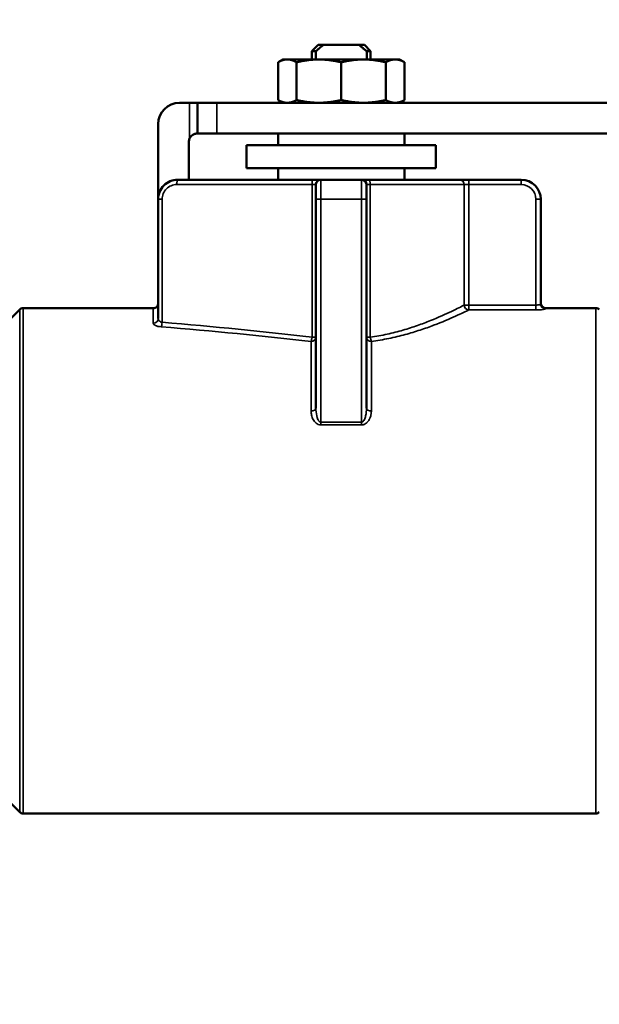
# Model space of a CAD drawing. Header units: inches. Extents: x 1 to 199, y 4 to 126.
# Tile 11 of 54: x 57.24 to 58.59, y 64.1 to 66.4. Entities that reach past the tile are written whole.
import ezdxf

# ---------------------------------------------------------------- set-up
doc = ezdxf.new("R2010")
doc.units = ezdxf.units.IN
doc.header["$LTSCALE"] = 5.882353
doc.header["$MEASUREMENT"] = 0
for name, color, linetype, lineweight in [('Dimension (ANSI)', 7, 'Continuous', 25), ('Visible (ANSI)', 7, 'Continuous', 50), ('Visible Narrow (ANSI)', 7, 'Continuous', 35)]:
    doc.layers.add(name, color=color, linetype=linetype, lineweight=lineweight)
doc.styles.add('Note Text (ANSI)', font='tahoma.ttf')
doc.dimstyles.new('Default (ANSI)', dxfattribs={"dimscale": 5.882353, "dimtxt": 0.12, "dimasz": 0.098425, "dimexe": 0.125, "dimexo": 0.0625, "dimgap": 0.031496, "dimtad": 0, "dimtih": 1, "dimtoh": 1, "dimrnd": 1e-08, "dimzin": 4, "dimdsep": 46, "dimtxsty": 'Note Text (ANSI)', "dimcen": 0.09, "dimdle": 0.393701, "dimclrd": 256, "dimclre": 256, "dimclrt": 256, "dimadec": 0, "dimazin": 1, "dimtfac": 1, "dimtofl": 0, "dimtmove": 0, "dimatfit": 3, "dimfxl": 1, "dimtolj": 1, "dimtzin": 4, "dimlwd": -1, "dimlwe": -1, "dimarcsym": 0})

# ---------------------------------------------------------------- blocks, each defined once
blk = doc.blocks.new('*D8')
at = {"layer": 'Defpoints', "color": 0, "transparency": 16777216}
for p in [(60.6313, 106.3334), (55.579, 37.332), (66.4536, 37.332)]:
    blk.add_point(p, dxfattribs=at)
at = {"layer": 'Dimension (ANSI)', "transparency": 16777216}
for p, q in [((60.9989, 106.3334), (67.1889, 106.3334)), ((66.4536, 105.7545), (66.4536, 72.4845)), ((66.4536, 37.911), (66.4536, 71.181)), ((55.9466, 37.332), (67.1889, 37.332))]:
    blk.add_line(p, q, dxfattribs=at)
for points in [[(66.3571, 105.7545), (66.5501, 105.7545), (66.4536, 106.3334)], [(66.3571, 37.911), (66.5501, 37.911), (66.4536, 37.332)]]:
    blk.add_solid(points, dxfattribs=at)
at = {"layer": 'Dimension (ANSI)', "transparency": 16777216, "insert": (64.9262, 72.2992), "char_height": 0.705882, "attachment_point": 1, "style": 'Note Text (ANSI)'}
blk.add_mtext('\\A1;(69.00)', dxfattribs=at)

msp = doc.modelspace()

# ---------------------------------------------------------------- linework, layer by layer
at = {"layer": 'Visible (ANSI)'}
for p, q in [((57.9374, 66.3362), (57.9226, 66.3214)), ((57.9226, 66.3214), (57.9319, 66.3214)), ((57.9226, 66.3214), (57.9226, 66.3024)), ((57.9319, 66.3214), (57.9319, 66.3024)), ((57.9497, 66.3362), (57.9374, 66.3362)), ((57.9497, 66.3362), (58.033, 66.3362)), ((58.0454, 66.3362), (58.033, 66.3362)), ((58.0454, 66.3362), (58.0601, 66.3214)), ((58.0509, 66.3214), (58.0601, 66.3214)), ((58.0509, 66.3214), (58.0509, 66.3024)), ((58.0601, 66.3214), (58.0601, 66.3024)), ((57.8551, 66.3024), (57.8439, 66.2959)), ((57.8439, 66.2959), (57.8439, 66.2077)), ((57.8655, 66.3024), (57.8551, 66.3024)), ((57.9392, 66.3024), (57.8655, 66.3024)), ((57.8871, 66.2959), (57.8871, 66.2077)), ((58.0435, 66.3024), (57.9392, 66.3024)), ((57.9914, 66.2959), (57.9914, 66.2077)), ((58.1173, 66.3024), (58.0435, 66.3024)), ((58.0957, 66.2959), (58.0957, 66.2077)), ((58.1277, 66.3024), (58.1173, 66.3024)), ((58.1277, 66.3024), (58.1389, 66.2959)), ((58.1389, 66.2959), (58.1389, 66.2077)), ((57.6373, 66.2012), (57.614, 66.2012)), ((57.6373, 66.2012), (57.6556, 66.2012)), ((57.7012, 66.2012), (57.6556, 66.2012)), ((57.6556, 66.1296), (57.6556, 66.2012)), ((58.6754, 66.2012), (57.7012, 66.2012)), ((57.8551, 66.2012), (57.8439, 66.2077)), ((58.1277, 66.2012), (58.1389, 66.2077)), ((57.5639, 66.151), (57.5639, 65.9759)), ((57.6556, 66.1296), (57.7012, 66.1296)), ((57.7012, 66.1296), (58.7009, 66.1296)), ((57.8439, 66.1296), (57.8439, 66.1026)), ((58.1389, 66.1296), (58.1389, 66.1026)), ((57.6355, 66.0216), (57.6355, 66.1095)), ((58.2126, 66.1026), (57.7701, 66.1026)), ((57.7701, 66.1026), (57.7701, 66.0486)), ((58.2126, 66.1026), (58.2126, 66.0486)), ((58.2126, 66.0486), (57.7701, 66.0486)), ((57.8439, 66.0486), (57.8439, 66.0216)), ((58.1389, 66.0486), (58.1389, 66.0216)), ((57.6096, 66.0216), (57.9255, 66.0216)), ((57.9438, 66.0216), (57.9255, 66.0216)), ((57.9438, 66.0216), (58.039, 66.0216)), ((58.0566, 66.0216), (58.039, 66.0216)), ((58.2674, 66.0216), (58.0566, 66.0216)), ((58.2896, 66.0216), (58.2674, 66.0216)), ((58.2896, 66.0216), (58.4118, 66.0216)), ((57.9324, 66.0102), (57.9324, 65.9759)), ((58.0504, 65.9759), (58.0504, 66.0102)), ((57.5639, 65.6971), (57.5639, 65.9759)), ((57.9324, 65.4883), (57.9324, 65.9759)), ((58.0504, 65.9759), (58.0504, 65.4883)), ((58.4574, 65.9759), (58.4574, 65.7311)), ((57.1849, 65.6626), (57.2405, 65.7182)), ((57.2486, 65.7216), (57.5546, 65.7216)), ((58.4688, 65.7216), (58.5861, 65.7216)), ((57.1849, 64.6006), (57.2405, 64.5449)), ((57.2486, 64.5416), (58.5861, 64.5416))]:
    msp.add_line(p, q, dxfattribs=at)
for centre, radius, start, end in [((57.614, 66.151), 0.0501, 90, 180), ((57.6556, 66.1095), 0.02, 155.6042, 180), ((57.9438, 66.0102), 0.0114, 90, 180), ((58.039, 66.0102), 0.0114, 0, 90), ((58.4118, 65.9759), 0.0456, 0, 90), ((57.2486, 65.7102), 0.0114, 90, 135), ((58.4688, 65.733), 0.0114, 180, 270), ((58.5861, 65.7102), 0.0114, 45, 90), ((57.2486, 64.553), 0.0114, 225, 270), ((58.5861, 64.553), 0.0114, 270, 315)]:
    msp.add_arc(centre, radius, start, end, dxfattribs=at)
for points, weights in [([(57.9497, 66.3362), (57.9419, 66.3301), (57.9319, 66.3214)], [2.97307019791, 2.78196679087, 2.54783106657]), ([(58.0509, 66.3214), (58.0409, 66.3301), (58.033, 66.3362)], [2.54783106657, 2.78196679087, 2.97307019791]), ([(57.8439, 66.2959), (57.8551, 66.3024), (57.8655, 66.3024)], [1.81873180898, 1.89365646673, 1.89365646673]), ([(57.8655, 66.3024), (57.8759, 66.3024), (57.8871, 66.2959)], [1.89365646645, 1.89365646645, 1.81873180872]), ([(57.8871, 66.2959), (57.9142, 66.3024), (57.9392, 66.3024)], [1.81873180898, 1.89365646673, 1.89365646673]), ([(57.9392, 66.3024), (57.9643, 66.3024), (57.9914, 66.2959)], [1.89365646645, 1.89365646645, 1.81873180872]), ([(57.9914, 66.2959), (58.0185, 66.3024), (58.0435, 66.3024)], [1.81873180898, 1.89365646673, 1.89365646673]), ([(58.0435, 66.3024), (58.0686, 66.3024), (58.0957, 66.2959)], [1.89365646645, 1.89365646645, 1.81873180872]), ([(58.0957, 66.2959), (58.1069, 66.3024), (58.1173, 66.3024)], [1.81873180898, 1.89365646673, 1.89365646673]), ([(58.1173, 66.3024), (58.1277, 66.3024), (58.1389, 66.2959)], [1.89365646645, 1.89365646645, 1.81873180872]), ([(57.8439, 66.2077), (57.8551, 66.2012), (57.8655, 66.2012)], [1.81873180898, 1.89365646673, 1.89365646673]), ([(57.8655, 66.2012), (57.8759, 66.2012), (57.8871, 66.2077)], [1.89365646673, 1.89365646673, 1.81873180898]), ([(57.8871, 66.2077), (57.9142, 66.2012), (57.9392, 66.2012)], [1.81873180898, 1.89365646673, 1.89365646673]), ([(57.9392, 66.2012), (57.9643, 66.2012), (57.9914, 66.2077)], [1.89365646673, 1.89365646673, 1.81873180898]), ([(57.9914, 66.2077), (58.0185, 66.2012), (58.0435, 66.2012)], [1.81873180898, 1.89365646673, 1.89365646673]), ([(58.0435, 66.2012), (58.0686, 66.2012), (58.0957, 66.2077)], [1.89365646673, 1.89365646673, 1.81873180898]), ([(58.0957, 66.2077), (58.1069, 66.2012), (58.1173, 66.2012)], [1.81873180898, 1.89365646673, 1.89365646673]), ([(58.1173, 66.2012), (58.1277, 66.2012), (58.1389, 66.2077)], [1.89365646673, 1.89365646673, 1.81873180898])]:
    msp.add_rational_spline(points, weights, degree=2, dxfattribs=at)
for points, knots in [([(57.6556, 66.1296), (57.6556, 66.1296), (57.6549, 66.1296), (57.6528, 66.1294), (57.6519, 66.1293), (57.65, 66.1288), (57.6489, 66.1285), (57.6468, 66.1276), (57.6456, 66.127), (57.6434, 66.1255), (57.6423, 66.1246), (57.6398, 66.1221), (57.6383, 66.12), (57.6373, 66.1178)], [0, 0, 0, 0, 0.02200451, 0.02200451, 0.03300676, 0.03300676, 0.04400901, 0.04400901, 0.05398726, 0.05398726, 0.06396552, 0.06396552, 0.0817031, 0.0817031, 0.0817031, 0.0817031]), ([(57.5639, 65.9759), (57.5639, 65.9819), (57.5651, 65.9879), (57.5697, 65.9989), (57.5731, 66.004), (57.5815, 66.0124), (57.5866, 66.0158), (57.5976, 66.0204), (57.6036, 66.0216), (57.6096, 66.0216)], [0, 0, 0, 0, 0.392699, 0.392699, 0.785398, 0.785398, 1.178097, 1.178097, 1.570796, 1.570796, 1.570796, 1.570796]), ([(57.554, 65.7215), (57.554, 65.7215), (57.5541, 65.7215), (57.5543, 65.7215), (57.5545, 65.7216), (57.5548, 65.7216), (57.5551, 65.7217), (57.5556, 65.7218), (57.5559, 65.7219), (57.5565, 65.7221), (57.557, 65.7223), (57.558, 65.7227), (57.5586, 65.7231), (57.5601, 65.7241), (57.5609, 65.7249), (57.5623, 65.7267), (57.5629, 65.7278), (57.5637, 65.7302), (57.5639, 65.7315), (57.5639, 65.7328)], [0.03220279, 0.03220279, 0.03220279, 0.03220279, 0.03645773, 0.03645773, 0.03854818, 0.03854818, 0.04122186, 0.04122186, 0.0437246, 0.0437246, 0.04719495, 0.04719495, 0.05277251, 0.05277251, 0.06092864, 0.06092864, 0.07020217, 0.07020217, 0.08006375, 0.08006375, 0.08006375, 0.08006375])]:
    msp.add_open_spline(points, degree=3, knots=knots, dxfattribs=at)
at = {"layer": 'Visible Narrow (ANSI)'}
for p, q in [((57.6373, 66.1178), (57.6373, 66.2012)), ((57.7012, 66.2012), (57.7012, 66.1296)), ((57.9438, 65.9759), (57.9438, 66.0216)), ((58.039, 66.0216), (58.039, 65.9759)), ((58.2896, 66.0102), (58.2896, 66.0216)), ((58.4118, 66.0102), (58.4118, 66.0216)), ((57.9233, 66.0102), (57.6073, 66.0102)), ((57.9233, 65.6538), (57.9233, 66.0102)), ((57.9324, 66.0102), (57.9233, 66.0102)), ((58.0592, 66.0102), (58.0504, 66.0102)), ((58.0592, 66.0102), (58.2785, 66.0102)), ((58.0592, 66.0102), (58.0592, 65.6538)), ((58.2785, 65.7288), (58.2785, 66.0102)), ((58.2896, 66.0102), (58.2785, 66.0102)), ((58.4118, 66.0102), (58.2896, 66.0102)), ((58.2896, 66.0102), (58.2896, 65.7288)), ((57.5639, 65.9759), (57.5731, 65.9759)), ((57.5731, 65.9759), (57.5731, 65.6885)), ((57.9324, 65.9759), (57.9438, 65.9759)), ((58.039, 65.9759), (57.9438, 65.9759)), ((57.9438, 65.9759), (57.9438, 65.455)), ((58.039, 65.455), (58.039, 65.9759)), ((58.039, 65.9759), (58.0504, 65.9759)), ((58.446, 65.7288), (58.446, 65.9759)), ((58.446, 65.9759), (58.4574, 65.9759)), ((57.2405, 65.7182), (57.2405, 64.5449)), ((57.2486, 64.5416), (57.2486, 65.7216)), ((57.5525, 65.7213), (57.5525, 65.6864)), ((58.2896, 65.7288), (58.2785, 65.7288)), ((58.2896, 65.7288), (58.446, 65.7288)), ((58.2896, 65.7288), (58.2896, 65.7175)), ((58.446, 65.7175), (58.2896, 65.7175)), ((58.446, 65.7288), (58.446, 65.7175)), ((58.4688, 65.7197), (58.4688, 65.7216)), ((58.5861, 65.7216), (58.5861, 64.5416)), ((57.9324, 65.6538), (57.9233, 65.6538)), ((58.0592, 65.6538), (58.0504, 65.6538)), ((57.921, 65.6438), (57.921, 65.4815)), ((58.0618, 65.4815), (58.0618, 65.6439)), ((57.9438, 65.455), (58.039, 65.455)), ((57.9438, 65.455), (57.9438, 65.4489)), ((58.039, 65.4489), (57.9438, 65.4489)), ((58.039, 65.455), (58.039, 65.4489))]:
    msp.add_line(p, q, dxfattribs=at)
msp.add_arc((58.4118, 65.9759), 0.0342, 0, 90, dxfattribs=at)
for centre, major_axis, ratio, start_param, end_param in [((57.6096, 66.0102), (0, 0.0114), 0.2, 0, 1.570796), ((57.9255, 66.0102), (0, 0.0114), 0.2, 0, 1.570796), ((58.0566, 66.0102), (0, 0.0114), 0.229793, 4.712389, 6.283185), ((58.2674, 66.0102), (0, 0.0114), 0.973239, 4.712389, 6.283185), ((57.5525, 65.7328), (0.0114, 0), 0.999628, 4.712389, 6.283185), ((58.2896, 65.7288), (0.0051, -0.0102), 0.966896, 4.26263, 5.806519), ((58.4688, 65.7311), (-0.0114, 0), 0.996864, 0, 1.570796), ((57.5525, 65.6971), (0.0114, 0), 0.940407, 4.712389, 6.283185), ((57.5708, 65.6885), (-0.0009, -0.0114), 0.19934, 0.395164, 1.587369), ((56.7815, 65.2641), (2.4908, -0.0534), 0.182029, 1.099536, 1.252255), ((56.7838, 65.2667), (2.4908, -0.0545), 0.185547, 1.099691, 1.25241), ((57.921, 65.6538), (-0.0013, -0.0113), 0.198707, 0.53076, 1.593967), ((57.921, 65.6538), (0.0114, 0), 0.868268, 4.712389, 6.283185), ((58.0618, 65.6538), (-0.0114, 0), 0.868407, 0, 1.570796), ((58.0618, 65.6538), (0.0015, -0.0113), 0.22784, 4.681682, 5.748876), ((57.921, 65.4883), (0.0114, 0), 0.593156, 4.712389, 6.283185), ((58.0618, 65.4883), (-0.0114, 0), 0.593156, 0, 1.570796)]:
    msp.add_ellipse(centre, major_axis=major_axis, ratio=ratio, start_param=start_param, end_param=end_param, dxfattribs=at)
for points, knots in [([(57.6073, 66.0102), (57.6028, 66.0102), (57.5983, 66.0093), (57.5942, 66.0076), (57.5901, 66.0058), (57.5863, 66.0033), (57.5831, 66.0001), (57.5799, 65.997), (57.5774, 65.9932), (57.5757, 65.989), (57.5739, 65.9849), (57.5731, 65.9804), (57.5731, 65.9759)], [4.712389, 4.712389, 4.712389, 4.712389, 5.105088, 5.105088, 5.105088, 5.497787, 5.497787, 5.497787, 5.890486, 5.890486, 5.890486, 6.283185, 6.283185, 6.283185, 6.283185]), ([(58.0592, 65.6538), (58.0727, 65.6557), (58.0859, 65.6581), (58.1115, 65.6637), (58.1239, 65.6669), (58.1474, 65.6737), (58.1586, 65.6773), (58.18, 65.6848), (58.1902, 65.6887), (58.2188, 65.7001), (58.2354, 65.7077), (58.2552, 65.7171), (58.2611, 65.72), (58.2711, 65.725), (58.2753, 65.7272), (58.2785, 65.7288)], [0, 0, 0, 0, 0.001067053, 0.001067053, 0.002134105, 0.002134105, 0.003201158, 0.003201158, 0.004268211, 0.004268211, 0.006402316, 0.006402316, 0.007469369, 0.007469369, 0.008536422, 0.008536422, 0.008536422, 0.008536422]), ([(58.2896, 65.7175), (58.2862, 65.7159), (58.2819, 65.7138), (58.2714, 65.7088), (58.2652, 65.7059), (58.2444, 65.6966), (58.2272, 65.6892), (58.1973, 65.6779), (58.1867, 65.6741), (58.1645, 65.6668), (58.1529, 65.6633), (58.1285, 65.6566), (58.1157, 65.6535), (58.0893, 65.6481), (58.0757, 65.6458), (58.0618, 65.6439)], [0, 0, 0, 0, 0.001097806, 0.001097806, 0.002195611, 0.002195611, 0.004391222, 0.004391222, 0.005489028, 0.005489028, 0.006586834, 0.006586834, 0.007684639, 0.007684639, 0.008782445, 0.008782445, 0.008782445, 0.008782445]), ([(58.4574, 65.7311), (58.4574, 65.7306), (58.4562, 65.7301), (58.452, 65.7292), (58.4491, 65.7288), (58.446, 65.7288)], [0, 0, 0, 0, 0.0002285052, 0.0002285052, 0.0004570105, 0.0004570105, 0.0004570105, 0.0004570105]), ([(58.446, 65.7175), (58.4496, 65.7175), (58.4531, 65.7176), (58.4563, 65.7178), (58.4584, 65.7179), (58.4604, 65.7181), (58.4621, 65.7182), (58.4626, 65.7183), (58.4631, 65.7183), (58.4635, 65.7184), (58.4669, 65.7188), (58.4688, 65.7193), (58.4688, 65.7197)], [0, 0, 0, 0, 0.000271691, 0.000271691, 0.000271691, 0.0004533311, 0.0004533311, 0.0004533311, 0.0005055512, 0.0005055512, 0.0005055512, 0.0009066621, 0.0009066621, 0.0009066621, 0.0009066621]), ([(57.5731, 65.6885), (57.5701, 65.689), (57.5678, 65.6904), (57.5647, 65.6936), (57.5639, 65.6954), (57.5639, 65.6971)], [0, 0, 0, 0, 0.0002268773, 0.0002268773, 0.0004537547, 0.0004537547, 0.0004537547, 0.0004537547]), ([(57.5525, 65.6864), (57.5525, 65.6846), (57.5543, 65.6827), (57.5575, 65.6812), (57.5607, 65.6796), (57.5655, 65.6784), (57.5708, 65.678)], [0, 0, 0, 0, 0.0004093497, 0.0004093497, 0.0004093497, 0.0008231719, 0.0008231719, 0.0008231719, 0.0008231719]), ([(57.9438, 65.455), (57.9436, 65.455), (57.9433, 65.4551), (57.9431, 65.4551), (57.9425, 65.4552), (57.942, 65.4555), (57.9415, 65.4558), (57.9413, 65.4559), (57.9412, 65.456), (57.941, 65.4561), (57.9409, 65.4562), (57.9408, 65.4563), (57.9407, 65.4564), (57.9404, 65.4567), (57.94, 65.457), (57.9397, 65.4574), (57.9392, 65.458), (57.9387, 65.4588), (57.9382, 65.4595), (57.9379, 65.4601), (57.9376, 65.4607), (57.9373, 65.4613), (57.9372, 65.4615), (57.9371, 65.4617), (57.937, 65.4619), (57.9364, 65.4632), (57.9359, 65.4646), (57.9355, 65.4659), (57.9354, 65.4663), (57.9353, 65.4666), (57.9352, 65.467), (57.9351, 65.4674), (57.9349, 65.4679), (57.9348, 65.4683), (57.9347, 65.4689), (57.9345, 65.4695), (57.9344, 65.4701), (57.933, 65.4761), (57.9324, 65.4822), (57.9324, 65.4883)], [0, 0, 0, 0, 0.0000175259, 0.0000175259, 0.0000175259, 0.0000620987, 0.0000620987, 0.0000620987, 0.0000776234, 0.0000776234, 0.0000776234, 0.00008838, 0.00008838, 0.00008838, 0.0001241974, 0.0001241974, 0.0001241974, 0.0001940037, 0.0001940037, 0.0001940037, 0.0002483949, 0.0002483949, 0.0002483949, 0.0002639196, 0.0002639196, 0.0002639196, 0.0003803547, 0.0003803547, 0.0003803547, 0.0004094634, 0.0004094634, 0.0004094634, 0.0004468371, 0.0004468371, 0.0004468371, 0.0004967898, 0.0004967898, 0.0004967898, 0.0009935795, 0.0009935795, 0.0009935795, 0.0009935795]), ([(58.0504, 65.4883), (58.0504, 65.4822), (58.0498, 65.4761), (58.0484, 65.4701), (58.0477, 65.4671), (58.0468, 65.4642), (58.0455, 65.4614), (58.0448, 65.4599), (58.0441, 65.4586), (58.043, 65.4574), (58.0425, 65.4568), (58.042, 65.4562), (58.0413, 65.4558), (58.0406, 65.4553), (58.0398, 65.455), (58.039, 65.455)], [0, 0, 0, 0, 0.0004919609, 0.0004919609, 0.0004919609, 0.0007379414, 0.0007379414, 0.0007379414, 0.0008609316, 0.0008609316, 0.0008609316, 0.0009224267, 0.0009224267, 0.0009224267, 0.0009839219, 0.0009839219, 0.0009839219, 0.0009839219]), ([(57.9438, 65.4489), (57.9396, 65.4489), (57.9357, 65.4508), (57.9298, 65.4557), (57.9276, 65.4587), (57.9242, 65.4649), (57.923, 65.4682), (57.9214, 65.4749), (57.921, 65.4782), (57.921, 65.4815)], [0, 0, 0, 0, 0.000316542, 0.000316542, 0.000633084, 0.000633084, 0.000949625, 0.000949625, 0.001266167, 0.001266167, 0.001266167, 0.001266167]), ([(58.0618, 65.4815), (58.0618, 65.4807), (58.0618, 65.4799), (58.0617, 65.479), (58.0616, 65.4765), (58.0612, 65.474), (58.0606, 65.4716), (58.0605, 65.4712), (58.0604, 65.4707), (58.0603, 65.4703), (58.0599, 65.4689), (58.0594, 65.4675), (58.0588, 65.466), (58.0586, 65.4653), (58.0583, 65.4646), (58.0579, 65.4639), (58.0578, 65.4636), (58.0576, 65.4632), (58.0574, 65.4629), (58.0573, 65.4627), (58.0572, 65.4625), (58.0572, 65.4624), (58.0571, 65.4622), (58.057, 65.4621), (58.0569, 65.4619), (58.0561, 65.4603), (58.0551, 65.4588), (58.0539, 65.4573), (58.0533, 65.4566), (58.0527, 65.4559), (58.0521, 65.4552), (58.0518, 65.4548), (58.0514, 65.4545), (58.0511, 65.4542), (58.0508, 65.4539), (58.0504, 65.4536), (58.0501, 65.4533), (58.05, 65.4532), (58.0499, 65.4531), (58.0497, 65.453), (58.0483, 65.4519), (58.0466, 65.4508), (58.0448, 65.4501), (58.0446, 65.45), (58.0444, 65.4499), (58.0441, 65.4498), (58.0433, 65.4495), (58.0425, 65.4493), (58.0416, 65.4491), (58.0412, 65.4491), (58.0408, 65.449), (58.0403, 65.449), (58.0401, 65.4489), (58.0399, 65.4489), (58.0396, 65.4489), (58.0394, 65.4489), (58.0392, 65.4489), (58.039, 65.4489)], [0, 0, 0, 0, 0.000078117, 0.000078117, 0.000078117, 0.000312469, 0.000312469, 0.000312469, 0.000351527, 0.000351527, 0.000351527, 0.000488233, 0.000488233, 0.000488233, 0.000556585, 0.000556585, 0.000556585, 0.000590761, 0.000590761, 0.000590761, 0.00060785, 0.00060785, 0.00060785, 0.00062209, 0.00062209, 0.00062209, 0.000781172, 0.000781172, 0.000781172, 0.000859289, 0.000859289, 0.000859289, 0.000898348, 0.000898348, 0.000898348, 0.000934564, 0.000934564, 0.000934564, 0.000947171, 0.000947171, 0.000947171, 0.001098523, 0.001098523, 0.001098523, 0.001116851, 0.001116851, 0.001116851, 0.001183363, 0.001183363, 0.001183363, 0.001216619, 0.001216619, 0.001216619, 0.001233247, 0.001233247, 0.001233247, 0.001249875, 0.001249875, 0.001249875, 0.001249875])]:
    msp.add_open_spline(points, degree=3, knots=knots, dxfattribs=at)
msp.add_open_spline([(57.5542, 65.7215), (57.5531, 65.7215), (57.5525, 65.7214), (57.5525, 65.7213)], degree=3, dxfattribs=at)

# ---------------------------------------------------------------- dimensions: what is measured, and where the dimension line sits
at = {"layer": 'Dimension (ANSI)'}
dim = msp.add_linear_dim(base=(66.4536, 37.332), p1=(60.6313, 106.3334), p2=(55.579, 37.332), angle=90, text='(<>)', dimstyle='Default (ANSI)', override={"dimgap": 0.031496, "dimdec": 2, "dimtol": 0, "dimlim": 0, "dimtp": 0, "dimtm": 0, "dimtdec": 2, "dimatfit": 1}, dxfattribs=at)
dim.commit()
dim.dimension.update_dxf_attribs({"geometry": '*D8', "text_midpoint": (66.4536, 71.8327), "dimtype": 160})

doc.saveas('drawing.dxf')
